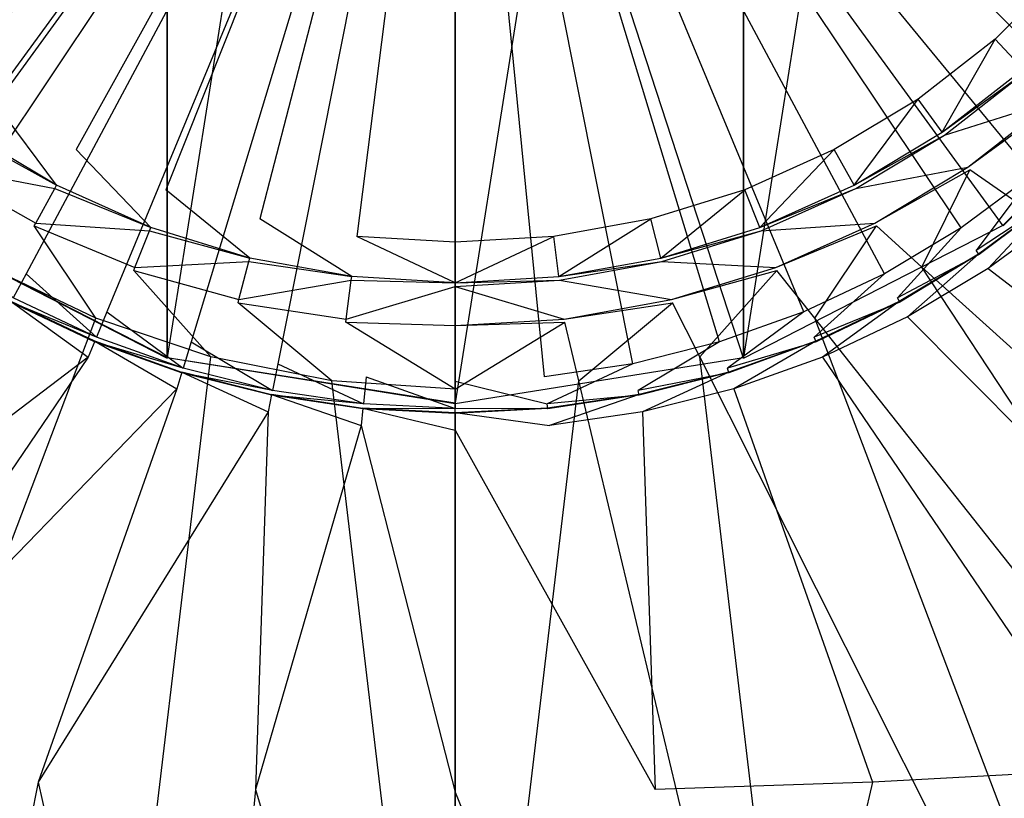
# Model space of a CAD drawing. Extents: x 0 to 0.45, y -0.35 to 0.
# Tile 11 of 28: x 0.211 to 0.243, y -0.203 to -0.178. Entities that reach past the tile are written whole.
import ezdxf

# ---------------------------------------------------------------- set-up
doc = ezdxf.new("R2010")
doc.units = 0
doc.layers.add('L0_WT_536045_0___REPLACEMTFOREM', color=7, linetype='CONTINUOUS')
doc.layers.add('L1_ABLAUF60____REPLACEMTFOREMPT', color=7, linetype='CONTINUOUS')

msp = doc.modelspace()

# ---------------------------------------------------------------- linework, layer by layer
at = {"layer": 'L0_WT_536045_0___REPLACEMTFOREM', "color": 8}
for points, invisible_edges in [([(0.225, -0.160213), (0.207632, -0.17872), (0.205423, -0.176505), (0.225, -0.160213)], 14), ([(0.225, -0.160213), (0.210105, -0.180654), (0.207632, -0.17872), (0.225, -0.160213)], 14), ([(0.225, -0.160213), (0.212804, -0.182278), (0.210105, -0.180654), (0.225, -0.160213)], 14), ([(0.225, -0.160213), (0.215687, -0.183568), (0.212804, -0.182278), (0.225, -0.160213)], 14), ([(0.225, -0.160213), (0.218712, -0.184503), (0.215687, -0.183568), (0.225, -0.160213)], 14), ([(0.225, -0.160213), (0.221832, -0.18507), (0.218712, -0.184503), (0.225, -0.160213)], 14), ([(0.225, -0.18526), (0.221832, -0.18507), (0.225, -0.160213), (0.225, -0.18526)], 14), ([(0.237196, -0.182278), (0.234313, -0.183568), (0.225, -0.160213), (0.237196, -0.182278)], 14), ([(0.244577, -0.176505), (0.242368, -0.17872), (0.225, -0.160213), (0.244577, -0.176505)], 14), ([(0.234313, -0.183568), (0.231288, -0.184503), (0.225, -0.160213), (0.234313, -0.183568)], 14), ([(0.239895, -0.180654), (0.237196, -0.182278), (0.225, -0.160213), (0.239895, -0.180654)], 14), ([(0.231288, -0.184503), (0.228168, -0.18507), (0.225, -0.160213), (0.231288, -0.184503)], 14), ([(0.242368, -0.17872), (0.239895, -0.180654), (0.225, -0.160213), (0.242368, -0.17872)], 14), ([(0.228168, -0.18507), (0.225, -0.18526), (0.225, -0.160213), (0.228168, -0.18507)], 14), ([(0.225, -0.160437, 0.049023), (0.200641, -0.176713, 0.049023), (0.202354, -0.179022, 0.049023), (0.225, -0.160437, 0.049023)], 14), ([(0.225, -0.160437, 0.049023), (0.202354, -0.179022, 0.049023), (0.204285, -0.181152, 0.049023), (0.225, -0.160437, 0.049023)], 14), ([(0.225, -0.160437, 0.049023), (0.204285, -0.181152, 0.049023), (0.206415, -0.183083, 0.049023), (0.225, -0.160437, 0.049023)], 14), ([(0.225, -0.160437, 0.049023), (0.206415, -0.183083, 0.049023), (0.208724, -0.184795, 0.049023), (0.225, -0.160437, 0.049023)], 14), ([(0.225, -0.160437, 0.049023), (0.208724, -0.184795, 0.049023), (0.21119, -0.186273, 0.049023), (0.225, -0.160437, 0.049023)], 14), ([(0.225, -0.160437, 0.049023), (0.21119, -0.186273, 0.049023), (0.213789, -0.187503, 0.049023), (0.225, -0.160437, 0.049023)], 14), ([(0.225, -0.160437, 0.049023), (0.213789, -0.187503, 0.049023), (0.216496, -0.188471, 0.049023), (0.225, -0.160437, 0.049023)], 14), ([(0.225, -0.160437, 0.049023), (0.216496, -0.188471, 0.049023), (0.219285, -0.18917, 0.049023), (0.225, -0.160437, 0.049023)], 14), ([(0.225, -0.160437, 0.049023), (0.219285, -0.18917, 0.049023), (0.222129, -0.189592, 0.049023), (0.225, -0.160437, 0.049023)], 14), ([(0.225, -0.189733, 0.049023), (0.225, -0.160437, 0.049023), (0.222129, -0.189592, 0.049023), (0.225, -0.189733, 0.049023)], 14), ([(0.236211, -0.187503, 0.049023), (0.225, -0.160437, 0.049023), (0.233504, -0.188471, 0.049023), (0.236211, -0.187503, 0.049023)], 14), ([(0.245715, -0.181152, 0.049023), (0.225, -0.160437, 0.049023), (0.243585, -0.183083, 0.049023), (0.245715, -0.181152, 0.049023)], 14), ([(0.247646, -0.179022, 0.049023), (0.225, -0.160437, 0.049023), (0.245715, -0.181152, 0.049023), (0.247646, -0.179022, 0.049023)], 14), ([(0.227872, -0.189592, 0.049023), (0.225, -0.160437, 0.049023), (0.225, -0.189733, 0.049023), (0.227872, -0.189592, 0.049023)], 14), ([(0.230715, -0.18917, 0.049023), (0.225, -0.160437, 0.049023), (0.227872, -0.189592, 0.049023), (0.230715, -0.18917, 0.049023)], 14), ([(0.23881, -0.186273, 0.049023), (0.225, -0.160437, 0.049023), (0.236211, -0.187503, 0.049023), (0.23881, -0.186273, 0.049023)], 14), ([(0.241276, -0.184795, 0.049023), (0.225, -0.160437, 0.049023), (0.23881, -0.186273, 0.049023), (0.241276, -0.184795, 0.049023)], 14), ([(0.249359, -0.176713, 0.049023), (0.225, -0.160437, 0.049023), (0.247646, -0.179022, 0.049023), (0.249359, -0.176713, 0.049023)], 14), ([(0.233504, -0.188471, 0.049023), (0.225, -0.160437, 0.049023), (0.230715, -0.18917, 0.049023), (0.233504, -0.188471, 0.049023)], 14), ([(0.243585, -0.183083, 0.049023), (0.225, -0.160437, 0.049023), (0.241276, -0.184795, 0.049023), (0.243585, -0.183083, 0.049023)], 14), ([(0.244577, -0.176505), (0.243271, -0.179683), (0.242368, -0.17872), (0.244577, -0.176505)], 13), ([(0.242368, -0.17872), (0.240669, -0.181718), (0.239895, -0.180654), (0.242368, -0.17872)], 13), ([(0.240669, -0.181718), (0.242368, -0.17872), (0.243271, -0.179683), (0.240669, -0.181718)], 14), ([(0.243353, -0.179771, 0.001753), (0.240669, -0.181718), (0.243271, -0.179683), (0.243353, -0.179771, 0.001753)], 13), ([(0.240669, -0.181718), (0.243353, -0.179771, 0.001753), (0.24074, -0.181815, 0.001753), (0.240669, -0.181718)], 14), ([(0.244228, -0.180703, 0.020382), (0.24074, -0.181815, 0.001753), (0.243353, -0.179771, 0.001753), (0.244228, -0.180703, 0.020382)], 13), ([(0.210105, -0.180654), (0.21217, -0.183426), (0.209331, -0.181718), (0.210105, -0.180654)], 13), ([(0.21217, -0.183426), (0.210105, -0.180654), (0.212804, -0.182278), (0.21217, -0.183426)], 14), ([(0.239895, -0.180654), (0.23783, -0.183426), (0.237196, -0.182278), (0.239895, -0.180654)], 13), ([(0.23783, -0.183426), (0.239895, -0.180654), (0.240669, -0.181718), (0.23783, -0.183426)], 14), ([(0.24074, -0.181815, 0.001753), (0.244228, -0.180703, 0.020382), (0.24149, -0.182845, 0.020382), (0.24074, -0.181815, 0.001753)], 14), ([(0.2443, -0.180781, 0.021923), (0.24149, -0.182845, 0.020382), (0.244228, -0.180703, 0.020382), (0.2443, -0.180781, 0.021923)], 13), ([(0.24149, -0.182845, 0.020382), (0.2443, -0.180781, 0.021923), (0.241552, -0.18293, 0.021923), (0.24149, -0.182845, 0.020382)], 14), ([(0.2443, -0.180781, 0.021923), (0.24318, -0.184052, 0.021923), (0.241552, -0.18293, 0.021923), (0.2443, -0.180781, 0.021923)], 13), ([(0.212112, -0.183531, 0.001753), (0.20851, -0.182845, 0.020382), (0.20926, -0.181815, 0.001753), (0.212112, -0.183531, 0.001753)], 13), ([(0.21217, -0.183426), (0.20926, -0.181815, 0.001753), (0.209331, -0.181718), (0.21217, -0.183426)], 13), ([(0.20926, -0.181815, 0.001753), (0.21217, -0.183426), (0.212112, -0.183531, 0.001753), (0.20926, -0.181815, 0.001753)], 14), ([(0.24074, -0.181815, 0.001753), (0.23783, -0.183426), (0.240669, -0.181718), (0.24074, -0.181815, 0.001753)], 13), ([(0.23783, -0.183426), (0.24074, -0.181815, 0.001753), (0.237888, -0.183531, 0.001753), (0.23783, -0.183426)], 14), ([(0.24149, -0.182845, 0.020382), (0.237888, -0.183531, 0.001753), (0.24074, -0.181815, 0.001753), (0.24149, -0.182845, 0.020382)], 13), ([(0.212804, -0.182278), (0.215203, -0.184783), (0.21217, -0.183426), (0.212804, -0.182278)], 13), ([(0.215203, -0.184783), (0.212804, -0.182278), (0.215687, -0.183568), (0.215203, -0.184783)], 14), ([(0.237196, -0.182278), (0.234797, -0.184783), (0.234313, -0.183568), (0.237196, -0.182278)], 13), ([(0.234797, -0.184783), (0.237196, -0.182278), (0.23783, -0.183426), (0.234797, -0.184783)], 14), ([(0.211498, -0.184643, 0.020382), (0.208448, -0.18293, 0.021923), (0.20851, -0.182845, 0.020382), (0.211498, -0.184643, 0.020382)], 13), ([(0.209988, -0.186057, 0.021923), (0.208448, -0.18293, 0.021923), (0.211447, -0.184735, 0.021923), (0.209988, -0.186057, 0.021923)], 14), ([(0.208448, -0.18293, 0.021923), (0.211498, -0.184643, 0.020382), (0.211447, -0.184735, 0.021923), (0.208448, -0.18293, 0.021923)], 14), ([(0.20851, -0.182845, 0.020382), (0.212112, -0.183531, 0.001753), (0.211498, -0.184643, 0.020382), (0.20851, -0.182845, 0.020382)], 14), ([(0.237888, -0.183531, 0.001753), (0.24149, -0.182845, 0.020382), (0.238502, -0.184643, 0.020382), (0.237888, -0.183531, 0.001753)], 14), ([(0.241552, -0.18293, 0.021923), (0.238502, -0.184643, 0.020382), (0.24149, -0.182845, 0.020382), (0.241552, -0.18293, 0.021923)], 13), ([(0.238502, -0.184643, 0.020382), (0.241552, -0.18293, 0.021923), (0.238553, -0.184735, 0.021923), (0.238502, -0.184643, 0.020382)], 14), ([(0.241552, -0.18293, 0.021923), (0.240012, -0.186057, 0.021923), (0.238553, -0.184735, 0.021923), (0.241552, -0.18293, 0.021923)], 13), ([(0.240012, -0.186057, 0.021923), (0.241552, -0.18293, 0.021923), (0.24318, -0.184052, 0.021923), (0.240012, -0.186057, 0.021923)], 14), ([(0.241764, -0.185526, 0.049023), (0.243585, -0.183083, 0.049023), (0.241276, -0.184795, 0.049023), (0.241764, -0.185526, 0.049023)], 13), ([(0.243585, -0.183083, 0.049023), (0.241764, -0.185526, 0.049023), (0.244143, -0.183762, 0.049023), (0.243585, -0.183083, 0.049023)], 14), ([(0.215203, -0.184783), (0.212112, -0.183531, 0.001753), (0.21217, -0.183426), (0.215203, -0.184783)], 13), ([(0.237888, -0.183531, 0.001753), (0.234797, -0.184783), (0.23783, -0.183426), (0.237888, -0.183531, 0.001753)], 13), ([(0.215159, -0.184894, 0.001753), (0.211498, -0.184643, 0.020382), (0.212112, -0.183531, 0.001753), (0.215159, -0.184894, 0.001753)], 13), ([(0.212112, -0.183531, 0.001753), (0.215203, -0.184783), (0.215159, -0.184894, 0.001753), (0.212112, -0.183531, 0.001753)], 14), ([(0.215687, -0.183568), (0.218385, -0.185767), (0.215203, -0.184783), (0.215687, -0.183568)], 13), ([(0.218385, -0.185767), (0.215687, -0.183568), (0.218712, -0.184503), (0.218385, -0.185767)], 14), ([(0.234313, -0.183568), (0.231615, -0.185767), (0.231288, -0.184503), (0.234313, -0.183568)], 13), ([(0.231615, -0.185767), (0.234313, -0.183568), (0.234797, -0.184783), (0.231615, -0.185767)], 14), ([(0.234797, -0.184783), (0.237888, -0.183531, 0.001753), (0.234841, -0.184894, 0.001753), (0.234797, -0.184783)], 14), ([(0.238502, -0.184643, 0.020382), (0.234841, -0.184894, 0.001753), (0.237888, -0.183531, 0.001753), (0.238502, -0.184643, 0.020382)], 13), ([(0.24318, -0.184052, 0.021923), (0.278027, -0.220512, 0.021923), (0.240012, -0.186057, 0.021923), (0.24318, -0.184052, 0.021923)], 13), ([(0.241764, -0.185526, 0.049023), (0.244244, -0.183885, 0.050165), (0.244143, -0.183762, 0.049023), (0.241764, -0.185526, 0.049023)], 13), ([(0.244244, -0.183885, 0.050165), (0.241764, -0.185526, 0.049023), (0.241853, -0.185658, 0.050165), (0.244244, -0.183885, 0.050165)], 14), ([(0.242151, -0.186106, 0.054029), (0.244228, -0.183866, 0.054029), (0.241839, -0.185638, 0.054029), (0.242151, -0.186106, 0.054029)], 13), ([(0.244228, -0.183866, 0.054029), (0.241844, -0.185645, 0.052677), (0.241839, -0.185638, 0.054029), (0.244228, -0.183866, 0.054029)], 14), ([(0.241844, -0.185645, 0.052677), (0.244228, -0.183866, 0.054029), (0.244234, -0.183873, 0.052677), (0.241844, -0.185645, 0.052677)], 13), ([(0.244234, -0.183873, 0.052677), (0.241853, -0.185658, 0.050165), (0.241844, -0.185645, 0.052677), (0.244234, -0.183873, 0.052677)], 14), ([(0.241853, -0.185658, 0.050165), (0.244234, -0.183873, 0.052677), (0.244244, -0.183885, 0.050165), (0.241853, -0.185658, 0.050165)], 13), ([(0.244228, -0.183866, 0.054029), (0.242151, -0.186106, 0.054029), (0.244585, -0.184301, 0.054029), (0.244228, -0.183866, 0.054029)], 14), ([(0.267358, -0.198659, 0.054029), (0.244585, -0.184301, 0.054029), (0.242151, -0.186106, 0.054029), (0.267358, -0.198659, 0.054029)], 13), ([(0.21469, -0.18607, 0.020382), (0.211447, -0.184735, 0.021923), (0.211498, -0.184643, 0.020382), (0.21469, -0.18607, 0.020382)], 13), ([(0.211498, -0.184643, 0.020382), (0.215159, -0.184894, 0.001753), (0.21469, -0.18607, 0.020382), (0.211498, -0.184643, 0.020382)], 14), ([(0.218712, -0.184503), (0.221667, -0.186363), (0.218385, -0.185767), (0.218712, -0.184503)], 13), ([(0.221667, -0.186363), (0.218712, -0.184503), (0.221832, -0.18507), (0.221667, -0.186363)], 14), ([(0.231288, -0.184503), (0.228333, -0.186363), (0.228168, -0.18507), (0.231288, -0.184503)], 13), ([(0.228333, -0.186363), (0.231288, -0.184503), (0.231615, -0.185767), (0.228333, -0.186363)], 14), ([(0.234841, -0.184894, 0.001753), (0.238502, -0.184643, 0.020382), (0.23531, -0.18607, 0.020382), (0.234841, -0.184894, 0.001753)], 14), ([(0.238553, -0.184735, 0.021923), (0.23531, -0.18607, 0.020382), (0.238502, -0.184643, 0.020382), (0.238553, -0.184735, 0.021923)], 13), ([(0.208724, -0.184795, 0.049023), (0.210776, -0.187049, 0.049023), (0.21119, -0.186273, 0.049023), (0.208724, -0.184795, 0.049023)], 14), ([(0.211447, -0.184735, 0.021923), (0.213436, -0.187705, 0.021923), (0.209988, -0.186057, 0.021923), (0.211447, -0.184735, 0.021923)], 13), ([(0.213436, -0.187705, 0.021923), (0.211447, -0.184735, 0.021923), (0.214651, -0.186168, 0.021923), (0.213436, -0.187705, 0.021923)], 14), ([(0.211447, -0.184735, 0.021923), (0.21469, -0.18607, 0.020382), (0.214651, -0.186168, 0.021923), (0.211447, -0.184735, 0.021923)], 14), ([(0.218355, -0.185882, 0.001753), (0.21469, -0.18607, 0.020382), (0.215159, -0.184894, 0.001753), (0.218355, -0.185882, 0.001753)], 13), ([(0.218385, -0.185767), (0.215159, -0.184894, 0.001753), (0.215203, -0.184783), (0.218385, -0.185767)], 13), ([(0.215159, -0.184894, 0.001753), (0.218385, -0.185767), (0.218355, -0.185882, 0.001753), (0.215159, -0.184894, 0.001753)], 14), ([(0.234841, -0.184894, 0.001753), (0.231615, -0.185767), (0.234797, -0.184783), (0.234841, -0.184894, 0.001753)], 13), ([(0.231615, -0.185767), (0.234841, -0.184894, 0.001753), (0.231645, -0.185882, 0.001753), (0.231615, -0.185767)], 14), ([(0.23531, -0.18607, 0.020382), (0.231645, -0.185882, 0.001753), (0.234841, -0.184894, 0.001753), (0.23531, -0.18607, 0.020382)], 13), ([(0.23531, -0.18607, 0.020382), (0.238553, -0.184735, 0.021923), (0.235349, -0.186168, 0.021923), (0.23531, -0.18607, 0.020382)], 14), ([(0.238553, -0.184735, 0.021923), (0.236565, -0.187705, 0.021923), (0.235349, -0.186168, 0.021923), (0.238553, -0.184735, 0.021923)], 13), ([(0.236565, -0.187705, 0.021923), (0.238553, -0.184735, 0.021923), (0.240012, -0.186057, 0.021923), (0.236565, -0.187705, 0.021923)], 14), ([(0.239224, -0.187049, 0.049023), (0.241276, -0.184795, 0.049023), (0.23881, -0.186273, 0.049023), (0.239224, -0.187049, 0.049023)], 13), ([(0.241276, -0.184795, 0.049023), (0.239224, -0.187049, 0.049023), (0.241764, -0.185526, 0.049023), (0.241276, -0.184795, 0.049023)], 14), ([(0.221832, -0.18507), (0.225, -0.186563), (0.221667, -0.186363), (0.221832, -0.18507)], 13), ([(0.225, -0.186563), (0.221832, -0.18507), (0.225, -0.18526), (0.225, -0.186563)], 14), ([(0.228168, -0.18507), (0.225, -0.186563), (0.225, -0.18526), (0.228168, -0.18507)], 13), ([(0.225, -0.186563), (0.228168, -0.18507), (0.228333, -0.186363), (0.225, -0.186563)], 14), ([(0.239224, -0.187049, 0.049023), (0.241853, -0.185658, 0.050165), (0.241764, -0.185526, 0.049023), (0.239224, -0.187049, 0.049023)], 13), ([(0.241853, -0.185658, 0.050165), (0.239224, -0.187049, 0.049023), (0.239299, -0.187189, 0.050165), (0.241853, -0.185658, 0.050165)], 14), ([(0.239553, -0.187663, 0.054029), (0.241839, -0.185638, 0.054029), (0.239288, -0.187167, 0.054029), (0.239553, -0.187663, 0.054029)], 13), ([(0.241839, -0.185638, 0.054029), (0.239292, -0.187175, 0.052677), (0.239288, -0.187167, 0.054029), (0.241839, -0.185638, 0.054029)], 14), ([(0.239292, -0.187175, 0.052677), (0.241839, -0.185638, 0.054029), (0.241844, -0.185645, 0.052677), (0.239292, -0.187175, 0.052677)], 13), ([(0.241844, -0.185645, 0.052677), (0.239299, -0.187189, 0.050165), (0.239292, -0.187175, 0.052677), (0.241844, -0.185645, 0.052677)], 14), ([(0.239299, -0.187189, 0.050165), (0.241844, -0.185645, 0.052677), (0.241853, -0.185658, 0.050165), (0.239299, -0.187189, 0.050165)], 13), ([(0.241839, -0.185638, 0.054029), (0.239553, -0.187663, 0.054029), (0.242151, -0.186106, 0.054029), (0.241839, -0.185638, 0.054029)], 14), ([(0.21469, -0.18607, 0.020382), (0.218355, -0.185882, 0.001753), (0.218039, -0.187106, 0.020382), (0.21469, -0.18607, 0.020382)], 14), ([(0.221652, -0.186481, 0.001753), (0.218039, -0.187106, 0.020382), (0.218355, -0.185882, 0.001753), (0.221652, -0.186481, 0.001753)], 13), ([(0.221667, -0.186363), (0.218355, -0.185882, 0.001753), (0.218385, -0.185767), (0.221667, -0.186363)], 13), ([(0.218355, -0.185882, 0.001753), (0.221667, -0.186363), (0.221652, -0.186481, 0.001753), (0.218355, -0.185882, 0.001753)], 14), ([(0.231645, -0.185882, 0.001753), (0.228333, -0.186363), (0.231615, -0.185767), (0.231645, -0.185882, 0.001753)], 13), ([(0.228333, -0.186363), (0.231645, -0.185882, 0.001753), (0.228348, -0.186481, 0.001753), (0.228333, -0.186363)], 14), ([(0.231961, -0.187106, 0.020382), (0.228348, -0.186481, 0.001753), (0.231645, -0.185882, 0.001753), (0.231961, -0.187106, 0.020382)], 13), ([(0.231645, -0.185882, 0.001753), (0.23531, -0.18607, 0.020382), (0.231961, -0.187106, 0.020382), (0.231645, -0.185882, 0.001753)], 14), ([(0.186475, -0.221812, 0.021923), (0.209988, -0.186057, 0.021923), (0.213436, -0.187705, 0.021923), (0.186475, -0.221812, 0.021923)], 14), ([(0.213452, -0.188315, 0.049023), (0.21119, -0.186273, 0.049023), (0.210776, -0.187049, 0.049023), (0.213452, -0.188315, 0.049023)], 13), ([(0.21119, -0.186273, 0.049023), (0.213452, -0.188315, 0.049023), (0.213789, -0.187503, 0.049023), (0.21119, -0.186273, 0.049023)], 14), ([(0.214651, -0.186168, 0.021923), (0.217135, -0.188949, 0.021923), (0.213436, -0.187705, 0.021923), (0.214651, -0.186168, 0.021923)], 13), ([(0.218039, -0.187106, 0.020382), (0.214651, -0.186168, 0.021923), (0.21469, -0.18607, 0.020382), (0.218039, -0.187106, 0.020382)], 13), ([(0.217135, -0.188949, 0.021923), (0.214651, -0.186168, 0.021923), (0.218012, -0.187207, 0.021923), (0.217135, -0.188949, 0.021923)], 14), ([(0.214651, -0.186168, 0.021923), (0.218039, -0.187106, 0.020382), (0.218012, -0.187207, 0.021923), (0.214651, -0.186168, 0.021923)], 14), ([(0.235349, -0.186168, 0.021923), (0.231961, -0.187106, 0.020382), (0.23531, -0.18607, 0.020382), (0.235349, -0.186168, 0.021923)], 13), ([(0.231961, -0.187106, 0.020382), (0.235349, -0.186168, 0.021923), (0.231988, -0.187207, 0.021923), (0.231961, -0.187106, 0.020382)], 14), ([(0.235349, -0.186168, 0.021923), (0.232865, -0.188949, 0.021923), (0.231988, -0.187207, 0.021923), (0.235349, -0.186168, 0.021923)], 13), ([(0.232865, -0.188949, 0.021923), (0.235349, -0.186168, 0.021923), (0.236565, -0.187705, 0.021923), (0.232865, -0.188949, 0.021923)], 14), ([(0.236548, -0.188315, 0.049023), (0.23881, -0.186273, 0.049023), (0.236211, -0.187503, 0.049023), (0.236548, -0.188315, 0.049023)], 13), ([(0.23881, -0.186273, 0.049023), (0.236548, -0.188315, 0.049023), (0.239224, -0.187049, 0.049023), (0.23881, -0.186273, 0.049023)], 14), ([(0.240012, -0.186057, 0.021923), (0.263525, -0.221812, 0.021923), (0.236565, -0.187705, 0.021923), (0.240012, -0.186057, 0.021923)], 13), ([(0.260617, -0.200416, 0.054029), (0.242151, -0.186106, 0.054029), (0.239553, -0.187663, 0.054029), (0.260617, -0.200416, 0.054029)], 13), ([(0.263525, -0.221812, 0.021923), (0.240012, -0.186057, 0.021923), (0.278027, -0.220512, 0.021923), (0.263525, -0.221812, 0.021923)], 14), ([(0.242151, -0.186106, 0.054029), (0.260617, -0.200416, 0.054029), (0.267358, -0.198659, 0.054029), (0.242151, -0.186106, 0.054029)], 14), ([(0.218039, -0.187106, 0.020382), (0.221652, -0.186481, 0.001753), (0.221493, -0.187733, 0.020382), (0.218039, -0.187106, 0.020382)], 14), ([(0.225, -0.186682, 0.001753), (0.221493, -0.187733, 0.020382), (0.221652, -0.186481, 0.001753), (0.225, -0.186682, 0.001753)], 13), ([(0.225, -0.186563), (0.221652, -0.186481, 0.001753), (0.221667, -0.186363), (0.225, -0.186563)], 13), ([(0.221652, -0.186481, 0.001753), (0.225, -0.186563), (0.225, -0.186682, 0.001753), (0.221652, -0.186481, 0.001753)], 14), ([(0.228348, -0.186481, 0.001753), (0.225, -0.186563), (0.228333, -0.186363), (0.228348, -0.186481, 0.001753)], 13), ([(0.225, -0.186563), (0.228348, -0.186481, 0.001753), (0.225, -0.186682, 0.001753), (0.225, -0.186563)], 14), ([(0.228507, -0.187733, 0.020382), (0.225, -0.186682, 0.001753), (0.228348, -0.186481, 0.001753), (0.228507, -0.187733, 0.020382)], 13), ([(0.228348, -0.186481, 0.001753), (0.231961, -0.187106, 0.020382), (0.228507, -0.187733, 0.020382), (0.228348, -0.186481, 0.001753)], 14), ([(0.221493, -0.187733, 0.020382), (0.225, -0.186682, 0.001753), (0.225, -0.187943, 0.020382), (0.221493, -0.187733, 0.020382)], 14), ([(0.225, -0.186682, 0.001753), (0.228507, -0.187733, 0.020382), (0.225, -0.187943, 0.020382), (0.225, -0.186682, 0.001753)], 14), ([(0.213186, -0.188958, 0.054029), (0.210712, -0.187167, 0.054029), (0.210447, -0.187663, 0.054029), (0.213186, -0.188958, 0.054029)], 13), ([(0.210701, -0.187189, 0.050165), (0.213452, -0.188315, 0.049023), (0.210776, -0.187049, 0.049023), (0.210701, -0.187189, 0.050165)], 13), ([(0.210708, -0.187175, 0.052677), (0.213392, -0.188462, 0.050165), (0.210701, -0.187189, 0.050165), (0.210708, -0.187175, 0.052677)], 13), ([(0.213452, -0.188315, 0.049023), (0.210701, -0.187189, 0.050165), (0.213392, -0.188462, 0.050165), (0.213452, -0.188315, 0.049023)], 14), ([(0.210712, -0.187167, 0.054029), (0.213398, -0.188447, 0.052677), (0.210708, -0.187175, 0.052677), (0.210712, -0.187167, 0.054029)], 13), ([(0.213392, -0.188462, 0.050165), (0.210708, -0.187175, 0.052677), (0.213398, -0.188447, 0.052677), (0.213392, -0.188462, 0.050165)], 14), ([(0.210712, -0.187167, 0.054029), (0.213186, -0.188958, 0.054029), (0.213401, -0.188439, 0.054029), (0.210712, -0.187167, 0.054029)], 14), ([(0.213398, -0.188447, 0.052677), (0.210712, -0.187167, 0.054029), (0.213401, -0.188439, 0.054029), (0.213398, -0.188447, 0.052677)], 14), ([(0.218012, -0.187207, 0.021923), (0.221028, -0.189726, 0.021923), (0.217135, -0.188949, 0.021923), (0.218012, -0.187207, 0.021923)], 13), ([(0.221493, -0.187733, 0.020382), (0.218012, -0.187207, 0.021923), (0.218039, -0.187106, 0.020382), (0.221493, -0.187733, 0.020382)], 13), ([(0.221028, -0.189726, 0.021923), (0.218012, -0.187207, 0.021923), (0.221479, -0.187837, 0.021923), (0.221028, -0.189726, 0.021923)], 14), ([(0.218012, -0.187207, 0.021923), (0.221493, -0.187733, 0.020382), (0.221479, -0.187837, 0.021923), (0.218012, -0.187207, 0.021923)], 14), ([(0.231988, -0.187207, 0.021923), (0.228507, -0.187733, 0.020382), (0.231961, -0.187106, 0.020382), (0.231988, -0.187207, 0.021923)], 13), ([(0.228507, -0.187733, 0.020382), (0.231988, -0.187207, 0.021923), (0.228521, -0.187837, 0.021923), (0.228507, -0.187733, 0.020382)], 14), ([(0.231988, -0.187207, 0.021923), (0.228972, -0.189726, 0.021923), (0.228521, -0.187837, 0.021923), (0.231988, -0.187207, 0.021923)], 13), ([(0.228972, -0.189726, 0.021923), (0.231988, -0.187207, 0.021923), (0.232865, -0.188949, 0.021923), (0.228972, -0.189726, 0.021923)], 14), ([(0.236548, -0.188315, 0.049023), (0.239299, -0.187189, 0.050165), (0.239224, -0.187049, 0.049023), (0.236548, -0.188315, 0.049023)], 13), ([(0.239299, -0.187189, 0.050165), (0.236548, -0.188315, 0.049023), (0.236608, -0.188462, 0.050165), (0.239299, -0.187189, 0.050165)], 14), ([(0.236814, -0.188958, 0.054029), (0.239288, -0.187167, 0.054029), (0.236599, -0.188439, 0.054029), (0.236814, -0.188958, 0.054029)], 13), ([(0.239288, -0.187167, 0.054029), (0.236602, -0.188447, 0.052677), (0.236599, -0.188439, 0.054029), (0.239288, -0.187167, 0.054029)], 14), ([(0.236602, -0.188447, 0.052677), (0.239288, -0.187167, 0.054029), (0.239292, -0.187175, 0.052677), (0.236602, -0.188447, 0.052677)], 13), ([(0.239292, -0.187175, 0.052677), (0.236608, -0.188462, 0.050165), (0.236602, -0.188447, 0.052677), (0.239292, -0.187175, 0.052677)], 14), ([(0.236608, -0.188462, 0.050165), (0.239292, -0.187175, 0.052677), (0.239299, -0.187189, 0.050165), (0.236608, -0.188462, 0.050165)], 13), ([(0.239288, -0.187167, 0.054029), (0.236814, -0.188958, 0.054029), (0.239553, -0.187663, 0.054029), (0.239288, -0.187167, 0.054029)], 14), ([(0.216241, -0.189312, 0.049023), (0.213789, -0.187503, 0.049023), (0.213452, -0.188315, 0.049023), (0.216241, -0.189312, 0.049023)], 13), ([(0.213789, -0.187503, 0.049023), (0.216241, -0.189312, 0.049023), (0.216496, -0.188471, 0.049023), (0.213789, -0.187503, 0.049023)], 14), ([(0.233759, -0.189312, 0.049023), (0.236211, -0.187503, 0.049023), (0.233504, -0.188471, 0.049023), (0.233759, -0.189312, 0.049023)], 13), ([(0.236211, -0.187503, 0.049023), (0.233759, -0.189312, 0.049023), (0.236548, -0.188315, 0.049023), (0.236211, -0.187503, 0.049023)], 14), ([(0.213436, -0.187705, 0.021923), (0.200219, -0.222554, 0.021923), (0.186475, -0.221812, 0.021923), (0.213436, -0.187705, 0.021923)], 13), ([(0.210447, -0.187663, 0.054029), (0.196634, -0.201567, 0.054029), (0.213186, -0.188958, 0.054029), (0.210447, -0.187663, 0.054029)], 14), ([(0.200219, -0.222554, 0.021923), (0.213436, -0.187705, 0.021923), (0.217135, -0.188949, 0.021923), (0.200219, -0.222554, 0.021923)], 14), ([(0.221479, -0.187837, 0.021923), (0.225, -0.189987, 0.021923), (0.221028, -0.189726, 0.021923), (0.221479, -0.187837, 0.021923)], 13), ([(0.225, -0.187943, 0.020382), (0.221479, -0.187837, 0.021923), (0.221493, -0.187733, 0.020382), (0.225, -0.187943, 0.020382)], 13), ([(0.225, -0.189987, 0.021923), (0.221479, -0.187837, 0.021923), (0.225, -0.188048, 0.021923), (0.225, -0.189987, 0.021923)], 14), ([(0.221479, -0.187837, 0.021923), (0.225, -0.187943, 0.020382), (0.225, -0.188048, 0.021923), (0.221479, -0.187837, 0.021923)], 14), ([(0.228521, -0.187837, 0.021923), (0.225, -0.187943, 0.020382), (0.228507, -0.187733, 0.020382), (0.228521, -0.187837, 0.021923)], 13), ([(0.228521, -0.187837, 0.021923), (0.225, -0.189987, 0.021923), (0.225, -0.188048, 0.021923), (0.228521, -0.187837, 0.021923)], 13), ([(0.225, -0.189987, 0.021923), (0.228521, -0.187837, 0.021923), (0.228972, -0.189726, 0.021923), (0.225, -0.189987, 0.021923)], 14), ([(0.225, -0.187943, 0.020382), (0.228521, -0.187837, 0.021923), (0.225, -0.188048, 0.021923), (0.225, -0.187943, 0.020382)], 14), ([(0.236565, -0.187705, 0.021923), (0.249781, -0.222554, 0.021923), (0.232865, -0.188949, 0.021923), (0.236565, -0.187705, 0.021923)], 13), ([(0.249781, -0.222554, 0.021923), (0.236565, -0.187705, 0.021923), (0.263525, -0.221812, 0.021923), (0.249781, -0.222554, 0.021923)], 14), ([(0.253366, -0.201567, 0.054029), (0.239553, -0.187663, 0.054029), (0.236814, -0.188958, 0.054029), (0.253366, -0.201567, 0.054029)], 13), ([(0.239553, -0.187663, 0.054029), (0.253366, -0.201567, 0.054029), (0.260617, -0.200416, 0.054029), (0.239553, -0.187663, 0.054029)], 14), ([(0.216038, -0.189979, 0.054029), (0.213401, -0.188439, 0.054029), (0.213186, -0.188958, 0.054029), (0.216038, -0.189979, 0.054029)], 13), ([(0.213392, -0.188462, 0.050165), (0.216241, -0.189312, 0.049023), (0.213452, -0.188315, 0.049023), (0.213392, -0.188462, 0.050165)], 13), ([(0.213398, -0.188447, 0.052677), (0.216195, -0.189464, 0.050165), (0.213392, -0.188462, 0.050165), (0.213398, -0.188447, 0.052677)], 13), ([(0.216241, -0.189312, 0.049023), (0.213392, -0.188462, 0.050165), (0.216195, -0.189464, 0.050165), (0.216241, -0.189312, 0.049023)], 14), ([(0.213401, -0.188439, 0.054029), (0.216199, -0.189449, 0.052677), (0.213398, -0.188447, 0.052677), (0.213401, -0.188439, 0.054029)], 13), ([(0.216195, -0.189464, 0.050165), (0.213398, -0.188447, 0.052677), (0.216199, -0.189449, 0.052677), (0.216195, -0.189464, 0.050165)], 14), ([(0.213401, -0.188439, 0.054029), (0.216038, -0.189979, 0.054029), (0.216202, -0.189441, 0.054029), (0.213401, -0.188439, 0.054029)], 14), ([(0.216199, -0.189449, 0.052677), (0.213401, -0.188439, 0.054029), (0.216202, -0.189441, 0.054029), (0.216199, -0.189449, 0.052677)], 14), ([(0.219113, -0.190032, 0.049023), (0.216496, -0.188471, 0.049023), (0.216241, -0.189312, 0.049023), (0.219113, -0.190032, 0.049023)], 13), ([(0.216496, -0.188471, 0.049023), (0.219113, -0.190032, 0.049023), (0.219285, -0.18917, 0.049023), (0.216496, -0.188471, 0.049023)], 14), ([(0.230887, -0.190032, 0.049023), (0.233504, -0.188471, 0.049023), (0.230715, -0.18917, 0.049023), (0.230887, -0.190032, 0.049023)], 13), ([(0.233504, -0.188471, 0.049023), (0.230887, -0.190032, 0.049023), (0.233759, -0.189312, 0.049023), (0.233504, -0.188471, 0.049023)], 14), ([(0.233759, -0.189312, 0.049023), (0.236608, -0.188462, 0.050165), (0.236548, -0.188315, 0.049023), (0.233759, -0.189312, 0.049023)], 13), ([(0.236608, -0.188462, 0.050165), (0.233759, -0.189312, 0.049023), (0.233805, -0.189464, 0.050165), (0.236608, -0.188462, 0.050165)], 14), ([(0.233962, -0.189979, 0.054029), (0.236599, -0.188439, 0.054029), (0.233798, -0.189441, 0.054029), (0.233962, -0.189979, 0.054029)], 13), ([(0.236599, -0.188439, 0.054029), (0.233801, -0.189449, 0.052677), (0.233798, -0.189441, 0.054029), (0.236599, -0.188439, 0.054029)], 14), ([(0.233801, -0.189449, 0.052677), (0.236599, -0.188439, 0.054029), (0.236602, -0.188447, 0.052677), (0.233801, -0.189449, 0.052677)], 13), ([(0.236602, -0.188447, 0.052677), (0.233805, -0.189464, 0.050165), (0.233801, -0.189449, 0.052677), (0.236602, -0.188447, 0.052677)], 14), ([(0.233805, -0.189464, 0.050165), (0.236602, -0.188447, 0.052677), (0.236608, -0.188462, 0.050165), (0.233805, -0.189464, 0.050165)], 13), ([(0.236599, -0.188439, 0.054029), (0.233962, -0.189979, 0.054029), (0.236814, -0.188958, 0.054029), (0.236599, -0.188439, 0.054029)], 14), ([(0.20417, -0.202242, 0.054029), (0.213186, -0.188958, 0.054029), (0.196634, -0.201567, 0.054029), (0.20417, -0.202242, 0.054029)], 13), ([(0.217135, -0.188949, 0.021923), (0.213081, -0.222994, 0.021923), (0.200219, -0.222554, 0.021923), (0.217135, -0.188949, 0.021923)], 13), ([(0.213186, -0.188958, 0.054029), (0.20417, -0.202242, 0.054029), (0.216038, -0.189979, 0.054029), (0.213186, -0.188958, 0.054029)], 14), ([(0.213081, -0.222994, 0.021923), (0.217135, -0.188949, 0.021923), (0.221028, -0.189726, 0.021923), (0.213081, -0.222994, 0.021923)], 14), ([(0.232865, -0.188949, 0.021923), (0.236919, -0.222994, 0.021923), (0.228972, -0.189726, 0.021923), (0.232865, -0.188949, 0.021923)], 13), ([(0.236919, -0.222994, 0.021923), (0.232865, -0.188949, 0.021923), (0.249781, -0.222554, 0.021923), (0.236919, -0.222994, 0.021923)], 14), ([(0.24583, -0.202242, 0.054029), (0.236814, -0.188958, 0.054029), (0.233962, -0.189979, 0.054029), (0.24583, -0.202242, 0.054029)], 13), ([(0.236814, -0.188958, 0.054029), (0.24583, -0.202242, 0.054029), (0.253366, -0.201567, 0.054029), (0.236814, -0.188958, 0.054029)], 14), ([(0.218977, -0.190715, 0.054029), (0.216202, -0.189441, 0.054029), (0.216038, -0.189979, 0.054029), (0.218977, -0.190715, 0.054029)], 13), ([(0.216195, -0.189464, 0.050165), (0.219113, -0.190032, 0.049023), (0.216241, -0.189312, 0.049023), (0.216195, -0.189464, 0.050165)], 13), ([(0.216199, -0.189449, 0.052677), (0.219082, -0.190188, 0.050165), (0.216195, -0.189464, 0.050165), (0.216199, -0.189449, 0.052677)], 13), ([(0.219113, -0.190032, 0.049023), (0.216195, -0.189464, 0.050165), (0.219082, -0.190188, 0.050165), (0.219113, -0.190032, 0.049023)], 14), ([(0.216202, -0.189441, 0.054029), (0.219085, -0.190172, 0.052677), (0.216199, -0.189449, 0.052677), (0.216202, -0.189441, 0.054029)], 13), ([(0.219082, -0.190188, 0.050165), (0.216199, -0.189449, 0.052677), (0.219085, -0.190172, 0.052677), (0.219082, -0.190188, 0.050165)], 14), ([(0.216202, -0.189441, 0.054029), (0.218977, -0.190715, 0.054029), (0.219087, -0.190164, 0.054029), (0.216202, -0.189441, 0.054029)], 14), ([(0.219085, -0.190172, 0.052677), (0.216202, -0.189441, 0.054029), (0.219087, -0.190164, 0.054029), (0.219085, -0.190172, 0.052677)], 14), ([(0.222042, -0.190466, 0.049023), (0.219285, -0.18917, 0.049023), (0.219113, -0.190032, 0.049023), (0.222042, -0.190466, 0.049023)], 13), ([(0.219285, -0.18917, 0.049023), (0.222042, -0.190466, 0.049023), (0.222129, -0.189592, 0.049023), (0.219285, -0.18917, 0.049023)], 14), ([(0.227958, -0.190466, 0.049023), (0.230715, -0.18917, 0.049023), (0.227872, -0.189592, 0.049023), (0.227958, -0.190466, 0.049023)], 13), ([(0.230715, -0.18917, 0.049023), (0.227958, -0.190466, 0.049023), (0.230887, -0.190032, 0.049023), (0.230715, -0.18917, 0.049023)], 14), ([(0.230887, -0.190032, 0.049023), (0.233805, -0.189464, 0.050165), (0.233759, -0.189312, 0.049023), (0.230887, -0.190032, 0.049023)], 13), ([(0.233805, -0.189464, 0.050165), (0.230887, -0.190032, 0.049023), (0.230918, -0.190188, 0.050165), (0.233805, -0.189464, 0.050165)], 14), ([(0.231023, -0.190715, 0.054029), (0.233798, -0.189441, 0.054029), (0.230913, -0.190164, 0.054029), (0.231023, -0.190715, 0.054029)], 13), ([(0.233798, -0.189441, 0.054029), (0.230915, -0.190172, 0.052677), (0.230913, -0.190164, 0.054029), (0.233798, -0.189441, 0.054029)], 14), ([(0.230915, -0.190172, 0.052677), (0.233798, -0.189441, 0.054029), (0.233801, -0.189449, 0.052677), (0.230915, -0.190172, 0.052677)], 13), ([(0.233801, -0.189449, 0.052677), (0.230918, -0.190188, 0.050165), (0.230915, -0.190172, 0.052677), (0.233801, -0.189449, 0.052677)], 14), ([(0.230918, -0.190188, 0.050165), (0.233801, -0.189449, 0.052677), (0.233805, -0.189464, 0.050165), (0.230918, -0.190188, 0.050165)], 13), ([(0.233798, -0.189441, 0.054029), (0.231023, -0.190715, 0.054029), (0.233962, -0.189979, 0.054029), (0.233798, -0.189441, 0.054029)], 14), ([(0.221028, -0.189726, 0.021923), (0.225, -0.223144, 0.021923), (0.213081, -0.222994, 0.021923), (0.221028, -0.189726, 0.021923)], 13), ([(0.225, -0.223144, 0.021923), (0.221028, -0.189726, 0.021923), (0.225, -0.189987, 0.021923), (0.225, -0.223144, 0.021923)], 14), ([(0.225, -0.190612, 0.049023), (0.222129, -0.189592, 0.049023), (0.222042, -0.190466, 0.049023), (0.225, -0.190612, 0.049023)], 13), ([(0.222129, -0.189592, 0.049023), (0.225, -0.190612, 0.049023), (0.225, -0.189733, 0.049023), (0.222129, -0.189592, 0.049023)], 14), ([(0.225, -0.189733, 0.049023), (0.227958, -0.190466, 0.049023), (0.227872, -0.189592, 0.049023), (0.225, -0.189733, 0.049023)], 14), ([(0.228972, -0.189726, 0.021923), (0.225, -0.223144, 0.021923), (0.225, -0.189987, 0.021923), (0.228972, -0.189726, 0.021923)], 13), ([(0.225, -0.223144, 0.021923), (0.228972, -0.189726, 0.021923), (0.236919, -0.222994, 0.021923), (0.225, -0.223144, 0.021923)], 14), ([(0.227958, -0.190466, 0.049023), (0.225, -0.189733, 0.049023), (0.225, -0.190612, 0.049023), (0.227958, -0.190466, 0.049023)], 13), ([(0.211576, -0.202642, 0.054029), (0.216038, -0.189979, 0.054029), (0.20417, -0.202242, 0.054029), (0.211576, -0.202642, 0.054029)], 13), ([(0.216038, -0.189979, 0.054029), (0.211576, -0.202642, 0.054029), (0.218977, -0.190715, 0.054029), (0.216038, -0.189979, 0.054029)], 14), ([(0.219082, -0.190188, 0.050165), (0.222042, -0.190466, 0.049023), (0.219113, -0.190032, 0.049023), (0.219082, -0.190188, 0.050165)], 13), ([(0.227958, -0.190466, 0.049023), (0.230918, -0.190188, 0.050165), (0.230887, -0.190032, 0.049023), (0.227958, -0.190466, 0.049023)], 13), ([(0.238424, -0.202642, 0.054029), (0.233962, -0.189979, 0.054029), (0.231023, -0.190715, 0.054029), (0.238424, -0.202642, 0.054029)], 13), ([(0.233962, -0.189979, 0.054029), (0.238424, -0.202642, 0.054029), (0.24583, -0.202242, 0.054029), (0.233962, -0.189979, 0.054029)], 14), ([(0.221974, -0.19116, 0.054029), (0.219087, -0.190164, 0.054029), (0.218977, -0.190715, 0.054029), (0.221974, -0.19116, 0.054029)], 13), ([(0.219085, -0.190172, 0.052677), (0.222027, -0.190625, 0.050165), (0.219082, -0.190188, 0.050165), (0.219085, -0.190172, 0.052677)], 13), ([(0.222042, -0.190466, 0.049023), (0.219082, -0.190188, 0.050165), (0.222027, -0.190625, 0.050165), (0.222042, -0.190466, 0.049023)], 14), ([(0.219087, -0.190164, 0.054029), (0.222028, -0.190609, 0.052677), (0.219085, -0.190172, 0.052677), (0.219087, -0.190164, 0.054029)], 13), ([(0.222027, -0.190625, 0.050165), (0.219085, -0.190172, 0.052677), (0.222028, -0.190609, 0.052677), (0.222027, -0.190625, 0.050165)], 14), ([(0.219087, -0.190164, 0.054029), (0.221974, -0.19116, 0.054029), (0.222029, -0.1906, 0.054029), (0.219087, -0.190164, 0.054029)], 14), ([(0.222028, -0.190609, 0.052677), (0.219087, -0.190164, 0.054029), (0.222029, -0.1906, 0.054029), (0.222028, -0.190609, 0.052677)], 14), ([(0.230918, -0.190188, 0.050165), (0.227958, -0.190466, 0.049023), (0.227973, -0.190625, 0.050165), (0.230918, -0.190188, 0.050165)], 14), ([(0.228026, -0.19116, 0.054029), (0.230913, -0.190164, 0.054029), (0.227971, -0.1906, 0.054029), (0.228026, -0.19116, 0.054029)], 13), ([(0.230913, -0.190164, 0.054029), (0.227972, -0.190609, 0.052677), (0.227971, -0.1906, 0.054029), (0.230913, -0.190164, 0.054029)], 14), ([(0.227972, -0.190609, 0.052677), (0.230913, -0.190164, 0.054029), (0.230915, -0.190172, 0.052677), (0.227972, -0.190609, 0.052677)], 13), ([(0.230915, -0.190172, 0.052677), (0.227973, -0.190625, 0.050165), (0.227972, -0.190609, 0.052677), (0.230915, -0.190172, 0.052677)], 14), ([(0.227973, -0.190625, 0.050165), (0.230915, -0.190172, 0.052677), (0.230918, -0.190188, 0.050165), (0.227973, -0.190625, 0.050165)], 13), ([(0.230913, -0.190164, 0.054029), (0.228026, -0.19116, 0.054029), (0.231023, -0.190715, 0.054029), (0.230913, -0.190164, 0.054029)], 14), ([(0.218571, -0.202881, 0.054029), (0.218977, -0.190715, 0.054029), (0.211576, -0.202642, 0.054029), (0.218571, -0.202881, 0.054029)], 13), ([(0.218977, -0.190715, 0.054029), (0.218571, -0.202881, 0.054029), (0.221974, -0.19116, 0.054029), (0.218977, -0.190715, 0.054029)], 14), ([(0.225, -0.191308, 0.054029), (0.222029, -0.1906, 0.054029), (0.221974, -0.19116, 0.054029), (0.225, -0.191308, 0.054029)], 13), ([(0.222027, -0.190625, 0.050165), (0.225, -0.190612, 0.049023), (0.222042, -0.190466, 0.049023), (0.222027, -0.190625, 0.050165)], 13), ([(0.222028, -0.190609, 0.052677), (0.225, -0.190771, 0.050165), (0.222027, -0.190625, 0.050165), (0.222028, -0.190609, 0.052677)], 13), ([(0.225, -0.190612, 0.049023), (0.222027, -0.190625, 0.050165), (0.225, -0.190771, 0.050165), (0.225, -0.190612, 0.049023)], 14), ([(0.222029, -0.1906, 0.054029), (0.225, -0.190755, 0.052677), (0.222028, -0.190609, 0.052677), (0.222029, -0.1906, 0.054029)], 13), ([(0.225, -0.190771, 0.050165), (0.222028, -0.190609, 0.052677), (0.225, -0.190755, 0.052677), (0.225, -0.190771, 0.050165)], 14), ([(0.222029, -0.1906, 0.054029), (0.225, -0.191308, 0.054029), (0.225, -0.190746, 0.054029), (0.222029, -0.1906, 0.054029)], 14), ([(0.225, -0.190755, 0.052677), (0.222029, -0.1906, 0.054029), (0.225, -0.190746, 0.054029), (0.225, -0.190755, 0.052677)], 14), ([(0.225, -0.190612, 0.049023), (0.227973, -0.190625, 0.050165), (0.227958, -0.190466, 0.049023), (0.225, -0.190612, 0.049023)], 13), ([(0.225, -0.190746, 0.054029), (0.228026, -0.19116, 0.054029), (0.227971, -0.1906, 0.054029), (0.225, -0.190746, 0.054029)], 14), ([(0.225, -0.190755, 0.052677), (0.227971, -0.1906, 0.054029), (0.227972, -0.190609, 0.052677), (0.225, -0.190755, 0.052677)], 13), ([(0.227971, -0.1906, 0.054029), (0.225, -0.190755, 0.052677), (0.225, -0.190746, 0.054029), (0.227971, -0.1906, 0.054029)], 14), ([(0.225, -0.190771, 0.050165), (0.227972, -0.190609, 0.052677), (0.227973, -0.190625, 0.050165), (0.225, -0.190771, 0.050165)], 13), ([(0.227972, -0.190609, 0.052677), (0.225, -0.190771, 0.050165), (0.225, -0.190755, 0.052677), (0.227972, -0.190609, 0.052677)], 14), ([(0.227973, -0.190625, 0.050165), (0.225, -0.190612, 0.049023), (0.225, -0.190771, 0.050165), (0.227973, -0.190625, 0.050165)], 14), ([(0.231429, -0.202881, 0.054029), (0.231023, -0.190715, 0.054029), (0.228026, -0.19116, 0.054029), (0.231429, -0.202881, 0.054029)], 13), ([(0.231023, -0.190715, 0.054029), (0.231429, -0.202881, 0.054029), (0.238424, -0.202642, 0.054029), (0.231023, -0.190715, 0.054029)], 14), ([(0.228026, -0.19116, 0.054029), (0.225, -0.190746, 0.054029), (0.225, -0.191308, 0.054029), (0.228026, -0.19116, 0.054029)], 13), ([(0.225, -0.202962, 0.054029), (0.221974, -0.19116, 0.054029), (0.218571, -0.202881, 0.054029), (0.225, -0.202962, 0.054029)], 13), ([(0.221974, -0.19116, 0.054029), (0.225, -0.202962, 0.054029), (0.225, -0.191308, 0.054029), (0.221974, -0.19116, 0.054029)], 14), ([(0.225, -0.191308, 0.054029), (0.231429, -0.202881, 0.054029), (0.228026, -0.19116, 0.054029), (0.225, -0.191308, 0.054029)], 14), ([(0.231429, -0.202881, 0.054029), (0.225, -0.191308, 0.054029), (0.225, -0.202962, 0.054029), (0.231429, -0.202881, 0.054029)], 13), ([(0.20417, -0.202242, 0.054029), (0.207301, -0.223903, 0.057661), (0.211576, -0.202642, 0.054029), (0.20417, -0.202242, 0.054029)], 14), ([(0.242699, -0.223903, 0.057661), (0.24583, -0.202242, 0.054029), (0.238424, -0.202642, 0.054029), (0.242699, -0.223903, 0.057661)], 13), ([(0.216523, -0.224219, 0.057661), (0.211576, -0.202642, 0.054029), (0.207301, -0.223903, 0.057661), (0.216523, -0.224219, 0.057661)], 13), ([(0.211576, -0.202642, 0.054029), (0.216523, -0.224219, 0.057661), (0.218571, -0.202881, 0.054029), (0.211576, -0.202642, 0.054029)], 14), ([(0.233477, -0.224219, 0.057661), (0.238424, -0.202642, 0.054029), (0.231429, -0.202881, 0.054029), (0.233477, -0.224219, 0.057661)], 13), ([(0.238424, -0.202642, 0.054029), (0.233477, -0.224219, 0.057661), (0.242699, -0.223903, 0.057661), (0.238424, -0.202642, 0.054029)], 14), ([(0.225, -0.224325, 0.057661), (0.218571, -0.202881, 0.054029), (0.216523, -0.224219, 0.057661), (0.225, -0.224325, 0.057661)], 13), ([(0.218571, -0.202881, 0.054029), (0.225, -0.224325, 0.057661), (0.225, -0.202962, 0.054029), (0.218571, -0.202881, 0.054029)], 14), ([(0.225, -0.202962, 0.054029), (0.233477, -0.224219, 0.057661), (0.231429, -0.202881, 0.054029), (0.225, -0.202962, 0.054029)], 14), ([(0.233477, -0.224219, 0.057661), (0.225, -0.202962, 0.054029), (0.225, -0.224325, 0.057661), (0.233477, -0.224219, 0.057661)], 13)]:
    msp.add_3dface(points, dxfattribs=dict(at, invisible_edges=invisible_edges))
at = {"layer": 'L1_ABLAUF60____REPLACEMTFOREMPT', "color": 8}
for points, invisible_edges in [([(0.215729, -0.188965, 0.051551), (0.215729, -0.131917, 0.052881), (0.225, -0.130449, 0.052923), (0.215729, -0.188965, 0.051551)], 10), ([(0.215729, -0.188965, 0.051551), (0.225, -0.130449, 0.052923), (0.225, -0.190433, 0.051524), (0.215729, -0.188965, 0.051551)], 13), ([(0.225, -0.190433, 0.051524), (0.225, -0.130449, 0.052923), (0.23427, -0.131918, 0.052896), (0.225, -0.190433, 0.051524)], 10), ([(0.207366, -0.184705, 0.051644), (0.207366, -0.136177, 0.052775), (0.215729, -0.131917, 0.052881), (0.207366, -0.184705, 0.051644)], 10), ([(0.207366, -0.184705, 0.051644), (0.215729, -0.131917, 0.052881), (0.215729, -0.188965, 0.051551), (0.207366, -0.184705, 0.051644)], 13), ([(0.225, -0.190433, 0.051524), (0.23427, -0.131918, 0.052896), (0.23427, -0.188965, 0.051565), (0.225, -0.190433, 0.051524)], 13), ([(0.23427, -0.188965, 0.051565), (0.23427, -0.131918, 0.052896), (0.242633, -0.136178, 0.052803), (0.23427, -0.188965, 0.051565)], 10), ([(0.23427, -0.188965, 0.051565), (0.242633, -0.136178, 0.052803), (0.242633, -0.184706, 0.051671), (0.23427, -0.188965, 0.051565)], 15), ([(0.242633, -0.184706, 0.051671), (0.242633, -0.136178, 0.052803), (0.24927, -0.142813, 0.052654), (0.242633, -0.184706, 0.051671)], 15), ([(0.242633, -0.184706, 0.051671), (0.24927, -0.142813, 0.052654), (0.24927, -0.17807, 0.051831), (0.242633, -0.184706, 0.051671)], 15), ([(0.224998, -0.160488, 0.054223), (0.200729, -0.178093, 0.052793), (0.207366, -0.184728, 0.052643), (0.224998, -0.160488, 0.054223)], 14), ([(0.224998, -0.160488, 0.054223), (0.207366, -0.184728, 0.052643), (0.215729, -0.188988, 0.05255), (0.224998, -0.160488, 0.054223)], 14), ([(0.224999, -0.190456, 0.052524), (0.224998, -0.160488, 0.054223), (0.215729, -0.188988, 0.05255), (0.224999, -0.190456, 0.052524)], 14), ([(0.23427, -0.188989, 0.052565), (0.224998, -0.160488, 0.054223), (0.224999, -0.190456, 0.052524), (0.23427, -0.188989, 0.052565)], 14), ([(0.242633, -0.184729, 0.052671), (0.224998, -0.160488, 0.054223), (0.23427, -0.188989, 0.052565), (0.242633, -0.184729, 0.052671)], 14), ([(0.24927, -0.178094, 0.052831), (0.224998, -0.160488, 0.054223), (0.242633, -0.184729, 0.052671), (0.24927, -0.178094, 0.052831)], 14), ([(0.253531, -0.169733, 0.053029), (0.224998, -0.160488, 0.054223), (0.24927, -0.178094, 0.052831), (0.253531, -0.169733, 0.053029)], 14), ([(0.24927, -0.178094, 0.052831), (0.242633, -0.184706, 0.051671), (0.24927, -0.17807, 0.051831), (0.24927, -0.178094, 0.052831)], 14), ([(0.242633, -0.184706, 0.051671), (0.24927, -0.178094, 0.052831), (0.242633, -0.184729, 0.052671), (0.242633, -0.184706, 0.051671)], 13), ([(0.215729, -0.188988, 0.05255), (0.207366, -0.184705, 0.051644), (0.215729, -0.188965, 0.051551), (0.215729, -0.188988, 0.05255)], 13), ([(0.207366, -0.184705, 0.051644), (0.215729, -0.188988, 0.05255), (0.207366, -0.184728, 0.052643), (0.207366, -0.184705, 0.051644)], 14), ([(0.242633, -0.184706, 0.051671), (0.23427, -0.188989, 0.052565), (0.23427, -0.188965, 0.051565), (0.242633, -0.184706, 0.051671)], 13), ([(0.23427, -0.188989, 0.052565), (0.242633, -0.184706, 0.051671), (0.242633, -0.184729, 0.052671), (0.23427, -0.188989, 0.052565)], 14), ([(0.224999, -0.190456, 0.052524), (0.215729, -0.188965, 0.051551), (0.225, -0.190433, 0.051524), (0.224999, -0.190456, 0.052524)], 13), ([(0.215729, -0.188965, 0.051551), (0.224999, -0.190456, 0.052524), (0.215729, -0.188988, 0.05255), (0.215729, -0.188965, 0.051551)], 14), ([(0.23427, -0.188965, 0.051565), (0.224999, -0.190456, 0.052524), (0.225, -0.190433, 0.051524), (0.23427, -0.188965, 0.051565)], 13), ([(0.224999, -0.190456, 0.052524), (0.23427, -0.188965, 0.051565), (0.23427, -0.188989, 0.052565), (0.224999, -0.190456, 0.052524)], 14)]:
    msp.add_3dface(points, dxfattribs=dict(at, invisible_edges=invisible_edges))

doc.saveas('drawing.dxf')
